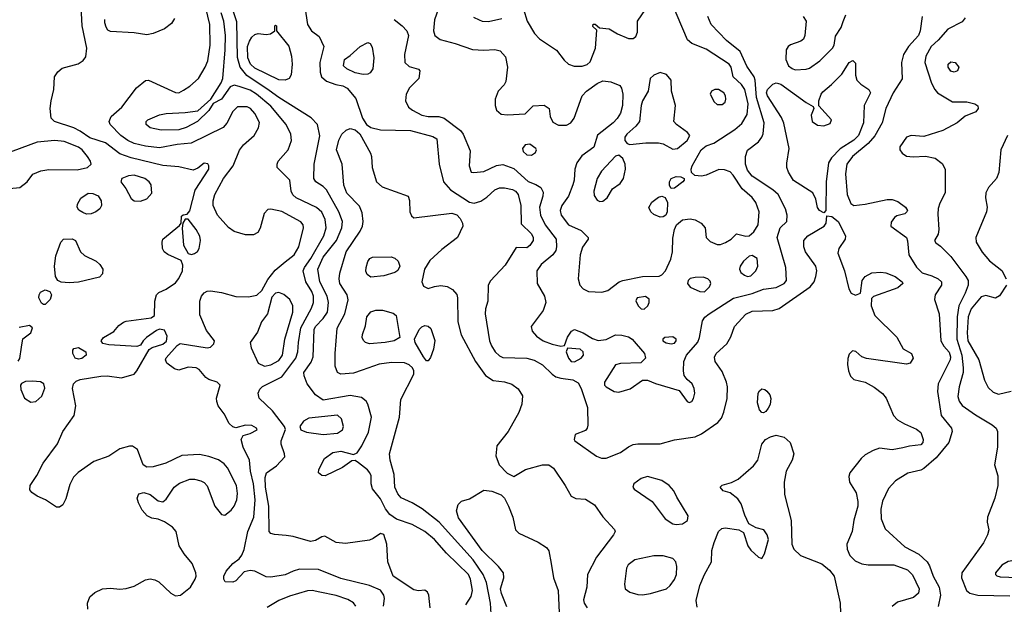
# Model space of a CAD drawing. Extents: x 1173029 to 1307123, y 522559 to 678521.
# Tile 219 of 256: x 1206724 to 1212921, y 605398 to 609074. Entities that reach past the tile are written whole.
import ezdxf

# ---------------------------------------------------------------- set-up
doc = ezdxf.new("R2010")
doc.units = 0

msp = doc.modelspace()

# ---------------------------------------------------------------- linework, layer by layer
at = {"layer": '0CON10XD'}
for points in [[(1209532.5, 605395), (1209565, 605446), (1209573.3, 605485), (1209560.8, 605555), (1209549.4, 605585), (1209410.2, 605720.2), (1209334.8, 605804.8), (1209273.5, 605855), (1209195, 605900), (1209095, 605933.5), (1209052.8, 605962.8), (1209027.4, 605997.4), (1208995, 606060.6), (1208944.1, 606124.1), (1208936.2, 606155), (1208935.4, 606205), (1208928.2, 606225), (1208913.6, 606243.6), (1208857.6, 606287.6), (1208835, 606302), (1208815, 606299.2), (1208755, 606258.8), (1208646.7, 606205), (1208625, 606207.8), (1208605.8, 606225), (1208607.1, 606245), (1208643.3, 606315), (1208695, 606353.1), (1208745, 606361.3), (1208825, 606338.8), (1208848.8, 606351.2), (1208877.8, 606395), (1208918.9, 606481.1), (1208937.5, 606575), (1208916.3, 606656.3), (1208904, 606675), (1208875, 606698.6), (1208805, 606711.5), (1208635, 606682.4), (1208586.7, 606715), (1208533.1, 606785), (1208514.4, 606835), (1208513.1, 606855), (1208558.8, 606921.2), (1208571.1, 606955), (1208577.7, 607125), (1208586.2, 607145), (1208634.8, 607195.2), (1208661.2, 607235), (1208667.6, 607295), (1208659.4, 607335), (1208614.1, 607425), (1208600.5, 607505), (1208635, 607581.1), (1208717.7, 607685), (1208752.7, 607765), (1208756.1, 607805), (1208732.9, 607865), (1208654.4, 608004.4), (1208635.2, 608025.2), (1208587.1, 608055), (1208575.6, 608075), (1208576.7, 608165), (1208613.7, 608343.7), (1208598.5, 608415), (1208558, 608458), (1208355, 608585.7), (1208295, 608630), (1208154.4, 608724.4), (1208112.2, 608775), (1208095.8, 608835.8), (1208091, 609061), (1208033.8, 609235)], [(1209386.7, 609225), (1209335, 609072.5), (1209327.9, 609005), (1209336.4, 608975), (1209370.4, 608950.4), (1209465, 608925.5), (1209575, 608887.3), (1209645, 608881.8), (1209715, 608887.5), (1209748.8, 608878.8), (1209781.4, 608841.4), (1209794.7, 608775), (1209784.2, 608685.8), (1209773.6, 608665), (1209734.6, 608625), (1209716.8, 608575), (1209716.8, 608535), (1209724.6, 608505), (1209755, 608480), (1209795, 608476.2), (1209905, 608482.5), (1209955, 608533.3), (1210025.8, 608535.8), (1210055.9, 608515.9), (1210062, 608465), (1210080.3, 608430.3), (1210115, 608410.8), (1210165, 608410.8), (1210193.3, 608425), (1210213.8, 608455), (1210263.8, 608595), (1210290.8, 608625), (1210357.8, 608672.2), (1210395, 608689.1), (1210445, 608682.9), (1210500.5, 608660.5), (1210512.7, 608642.7), (1210520, 608605), (1210518.4, 608535), (1210505, 608485.6), (1210485, 608452.7), (1210458.8, 608425), (1210361.7, 608348.3), (1210338.3, 608271.7), (1210262.6, 608217.4), (1210230.4, 608175), (1210217.1, 608135), (1210214.6, 608065.4), (1210206.2, 608035), (1210178.2, 607965), (1210135.4, 607905), (1210125.5, 607875), (1210132.7, 607845), (1210178.9, 607785), (1210258, 607748), (1210302.5, 607705), (1210302.5, 607695), (1210266.8, 607643.2), (1210252.6, 607595), (1210240, 607445), (1210249.4, 607405), (1210271.5, 607381.5), (1210305, 607365.3), (1210388.3, 607361.7), (1210425, 607372), (1210496.2, 607425), (1210520, 607435), (1210645, 607460), (1210748.3, 607461.7), (1210765, 607468.8), (1210788.9, 607495), (1210822.3, 607567.7), (1210832, 607615), (1210835, 607700), (1210844.4, 607755), (1210857.5, 607785), (1210895, 607816.5), (1210945, 607821.8), (1210975, 607814.6), (1211014.3, 607795), (1211037.8, 607765), (1211044, 607704), (1211069.9, 607679.9), (1211115, 607660), (1211135, 607660.6), (1211167.1, 607672.9), (1211202.5, 607695), (1211235, 607726.7), (1211295, 607712.5), (1211315, 607715.7), (1211345, 607740), (1211372.2, 607785), (1211378.2, 607865), (1211357.5, 607925), (1211335, 607955.6), (1211270.3, 608010.3), (1211215, 608096.5), (1211195, 608117.5), (1211159.6, 608129.6), (1211125, 608131.5), (1211045, 608096.2), (1211015, 608090.9), (1210972.5, 608095), (1210952.3, 608112.3), (1210950, 608135), (1210956.7, 608155), (1211013.2, 608255), (1211045, 608282), (1211092.3, 608297.7), (1211225, 608383.1), (1211268.3, 608421.7), (1211302.9, 608477.1), (1211308.4, 608545), (1211288, 608635), (1211266.2, 608666.2), (1211215.5, 608715), (1211201.2, 608775), (1211189.5, 608795), (1211045, 608888.5), (1210953.9, 608923.9), (1210928.1, 608948.1), (1210827.1, 609185)], [(1207695.9, 606134.1), (1207730.1, 606159.9), (1207795, 606183.8), (1207823.7, 606183.7), (1207863.7, 606173.7), (1207885, 606162.9), (1207903.6, 606143.6), (1207951.4, 606015), (1207995, 605963.3), (1208015, 605957.5), (1208055, 605988.8), (1208074.2, 606015), (1208091.5, 606055), (1208095.4, 606095), (1208087.7, 606145), (1208031.8, 606255), (1208011.9, 606281.9), (1207975, 606305.6), (1207915, 606328.1), (1207855, 606338.9), (1207745, 606334.4), (1207643.8, 606285), (1207565, 606261.5), (1207525, 606260.8), (1207501.2, 606275), (1207465, 606372), (1207435, 606391.4), (1207415, 606392.9), (1207355, 606375.8), (1207285, 606330), (1207190, 606295), (1207092.4, 606227.6), (1207062.1, 606197.9), (1207038.9, 606151.1), (1207015, 606060), (1206995, 606024), (1206975, 606008), (1206955, 606009.2), (1206886.2, 606055), (1206835, 606077.1), (1206800.9, 606100.9), (1206787.7, 606117.7), (1206790, 606145), (1206832.6, 606207.4), (1206872.5, 606285), (1206962.4, 606407.6), (1206996, 606485), (1207066.7, 606585), (1207077.5, 606645), (1207057.5, 606755), (1207063.6, 606785), (1207079.6, 606800.4), (1207105, 606811.1), (1207235, 606833.3), (1207275, 606834.8), (1207365, 606821.5), (1207443.8, 606845), (1207462, 606865), (1207538.9, 607001.1), (1207557, 607013), (1207625, 607033.9), (1207647.4, 607052.6), (1207652.4, 607085), (1207635, 607120.8), (1207605, 607128.6), (1207585, 607119.4), (1207522, 607075), (1207501.2, 607055), (1207485, 607027.5), (1207460.7, 607019.3), (1207285, 607028.5), (1207247.1, 607037.1), (1207236, 607055), (1207252.5, 607075), (1207316.4, 607113.6), (1207348.6, 607151.4), (1207378.1, 607171.9), (1207395, 607178.6), (1207551.2, 607198.8), (1207573.3, 607215), (1207574.4, 607305), (1207585.6, 607345), (1207600.5, 607359.5), (1207645, 607379.2), (1207705, 607419.5), (1207725, 607445.7), (1207748.7, 607495), (1207750.6, 607530.6), (1207740, 607560), (1207657.4, 607597.4), (1207633.8, 607615), (1207622, 607635), (1207620, 607675), (1207626, 607695), (1207729.3, 607780.7), (1207740, 607795), (1207741.7, 607838.3), (1207753, 607847), (1207778.3, 607851.7), (1207795, 607872.5), (1207828.1, 608001.9), (1207915, 608133.3), (1207915.5, 608155), (1207907.9, 608167.9), (1207885, 608172), (1207845, 608140), (1207815, 608127.5), (1207725, 608148.2), (1207625, 608156.7), (1207425.6, 608205.6), (1207355, 608230.6), (1207265, 608299.8), (1207165, 608330.8), (1207103.8, 608373.8), (1207065, 608393.3), (1206943.6, 608433.6), (1206921.2, 608455), (1206916.2, 608515), (1206921.2, 608565), (1206940, 608635), (1206943.8, 608715), (1206964.1, 608745.9), (1206991.2, 608768.8), (1207093, 608797), (1207122.9, 608817.1), (1207139.4, 608840.6), (1207147.5, 608895), (1207117.3, 609035), (1207110, 609155)], [(1209013.8, 605385), (1209020.4, 605435), (1209015, 605455.8), (1208995, 605485.5), (1208926, 605515), (1208745, 605559.7), (1208605, 605616.7), (1208485, 605617.8), (1208445, 605606.9), (1208395, 605582.7), (1208305, 605567.8), (1208275, 605570.6), (1208245, 605584.4), (1208205, 605606.2), (1208175, 605610.9), (1208137.9, 605602.1), (1208085, 605546.2), (1208065, 605536.7), (1208018.3, 605538.3), (1208010, 605555), (1208008.8, 605575), (1208023.3, 605605), (1208066, 605655), (1208105, 605684.4), (1208123.1, 605706.9), (1208137.3, 605742.7), (1208160, 605855), (1208198.3, 605945), (1208206.3, 606053.7), (1208195.9, 606155), (1208177.5, 606235), (1208170, 606305), (1208130, 606385), (1208118.8, 606435), (1208131.7, 606458.3), (1208175, 606471.4), (1208218, 606495), (1208215, 606506), (1208185, 606521.4), (1208145, 606524.2), (1208085, 606506.7), (1208065, 606513.3), (1208043.3, 606535), (1208011.2, 606595), (1207973.3, 606645), (1207963.9, 606673.9), (1207963.8, 606695), (1207986, 606776), (1207967.5, 606795), (1207915, 606811.4), (1207895, 606824.2), (1207853.6, 606873.6), (1207835, 606884.4), (1207785, 606888.5), (1207725, 606871.1), (1207697.9, 606877.9), (1207650.5, 606915), (1207642.5, 606935), (1207645, 606947.1), (1207715, 607025.9), (1207735, 607037.5), (1207905, 607010), (1207925.5, 607014.5), (1207946.2, 607035), (1207949.2, 607055), (1207899.6, 607119.6), (1207857.4, 607217.4), (1207857.9, 607305), (1207868.9, 607335), (1207885, 607355.6), (1207905, 607367.3), (1207925, 607370), (1207995, 607359.6), (1208085, 607333.3), (1208165, 607330.5), (1208217.3, 607342.7), (1208248.9, 607371.1), (1208285, 607440), (1208331.2, 607498.8), (1208395, 607551.1), (1208451.2, 607595), (1208481.1, 607645), (1208511.2, 607765), (1208508.5, 607785), (1208492.6, 607802.6), (1208375, 607867.9), (1208305, 607882.2), (1208285, 607880), (1208262.9, 607855), (1208237.3, 607762.7), (1208223.8, 607736.2), (1208195, 607720.5), (1208145, 607722.3), (1208075, 607742.5), (1208037.6, 607767.6), (1207969.1, 607845), (1207941.5, 607905), (1207940.9, 607935), (1207952.9, 607975), (1208007.7, 608075), (1208067.5, 608155), (1208106.7, 608253.3), (1208132.4, 608287.6), (1208200.6, 608345), (1208226.7, 608393.3), (1208233, 608427), (1208203.5, 608485), (1208176.7, 608515), (1208155, 608526.9), (1208095, 608525.4), (1208065, 608497.3), (1208026.9, 608423.1), (1208005, 608396), (1207803.1, 608296.9), (1207715, 608289.8), (1207605, 608269.3), (1207515, 608279.1), (1207445, 608295.7), (1207404.2, 608314.2), (1207360, 608345), (1207294.4, 608415), (1207286.9, 608435), (1207300, 608465), (1207367.8, 608525), (1207460, 608645), (1207515, 608692), (1207535, 608694), (1207705, 608616), (1207725, 608615.3), (1207755, 608630.7), (1207795, 608656.2), (1207848.8, 608705), (1207892.1, 608775), (1207908, 608815), (1207922.7, 608915), (1207921.6, 609045), (1207895, 609150)], [(1209307.5, 605375), (1209300, 605455), (1209290, 605475), (1209275, 605486.7), (1209235, 605482), (1209205, 605488.6), (1209075, 605575.6), (1209041.4, 605665), (1209035.8, 605775), (1209015, 605836), (1208995, 605842.5), (1208949.3, 605810.7), (1208925, 605801.9), (1208775, 605780), (1208715, 605785.6), (1208645, 605825.8), (1208625, 605821.4), (1208585, 605798.9), (1208555, 605793.5), (1208445, 605824.6), (1208400.5, 605829.5), (1208327.3, 605837.3), (1208305, 605843.8), (1208294, 605855), (1208291.5, 606015), (1208271.7, 606135), (1208268.4, 606195), (1208277.5, 606225), (1208341.5, 606268.5), (1208392, 606325), (1208390.8, 606345), (1208369.4, 606405), (1208369.4, 606425), (1208396.1, 606496.1), (1208390, 606515), (1208314.8, 606614.8), (1208232, 606695), (1208224.3, 606725), (1208235, 606751.2), (1208251.9, 606768.1), (1208375, 606828.9), (1208462.2, 606945), (1208475.2, 606984.8), (1208478.1, 607045), (1208493.8, 607136.2), (1208559.7, 607260.3), (1208573, 607295), (1208573.9, 607335), (1208563.2, 607365), (1208526.1, 607425), (1208508.9, 607495), (1208515.9, 607515), (1208556.9, 607573.1), (1208637.4, 607715), (1208653.8, 607765), (1208647.8, 607817.8), (1208625, 607863.3), (1208593.2, 607893.2), (1208465, 607954.7), (1208442.8, 607972.8), (1208432.9, 607995), (1208424.6, 608065), (1208345.6, 608145), (1208344.4, 608165), (1208351.9, 608185), (1208414.4, 608255), (1208434.6, 608315.4), (1208431.5, 608355), (1208401.5, 608415), (1208305, 608530), (1208215, 608605.2), (1208175, 608631.7), (1208105.5, 608654.5), (1208075, 608662.5), (1208048.5, 608651.5), (1207995, 608574.2), (1207942, 608548), (1207915, 608503.8), (1207844, 608435), (1207772.9, 608397.1), (1207725, 608382.5), (1207615, 608379.1), (1207544.6, 608394.6), (1207519.2, 608415), (1207520.8, 608435), (1207531.2, 608445), (1207605, 608476.4), (1207645.4, 608484.6), (1207765, 608490.5), (1207845, 608501.2), (1207926.2, 608573.8), (1207992.3, 608677.7), (1208003.3, 608705), (1208018.4, 608885), (1208019.6, 608975), (1208009.6, 609065), (1207992, 609118)], [(1208518.1, 609155), (1208535.6, 609045), (1208560, 609005), (1208608.8, 608968.8), (1208638.8, 608905), (1208613.1, 608805), (1208614.4, 608745), (1208624.3, 608715), (1208655, 608687.1), (1208713.9, 608666.1), (1208758.8, 608658.8), (1208785, 608643.8), (1208838.8, 608578.8), (1208882.3, 608455), (1208907.6, 608415), (1208935, 608396.8), (1208995, 608382.3), (1209183.4, 608376.6), (1209325, 608339.4), (1209350, 608325), (1209364.6, 608165), (1209391.5, 608055), (1209434.7, 608004.7), (1209555, 607926.2), (1209585, 607921.2), (1209626.7, 607933.3), (1209665, 607958.5), (1209715, 608003.5), (1209745, 608016.2), (1209775, 608017.5), (1209825, 608006.5), (1209845.4, 607995), (1209862.2, 607975), (1209878.6, 607905), (1209881.2, 607791.2), (1209945, 607727.8), (1209956.8, 607705), (1209955.4, 607685), (1209935.6, 607655), (1209915, 607638.6), (1209848.8, 607641.2), (1209779.7, 607530.3), (1209688.1, 607431.9), (1209672.9, 607405), (1209670.5, 607305), (1209655.6, 607255), (1209654.4, 607225), (1209681.8, 607055), (1209693.1, 607023.1), (1209717.3, 606985), (1209745, 606960), (1209765, 606950.8), (1209915, 606945.8), (1209963, 606933), (1210014.3, 606904.3), (1210074.7, 606844.7), (1210099.1, 606829.1), (1210129.2, 606819.2), (1210205, 606809.1), (1210239.5, 606789.5), (1210258.7, 606755), (1210297.5, 606635), (1210300, 606525), (1210296.2, 606505), (1210285, 606490), (1210220, 606465), (1210213.3, 606435), (1210217.5, 606425), (1210355, 606330), (1210385, 606316.4), (1210415, 606316.4), (1210505, 606352.5), (1210555, 606388.1), (1210585, 606401.9), (1210615, 606407.1), (1210755, 606406.2), (1210845, 606431.9), (1210975, 606451.9), (1211015, 606470), (1211118.8, 606541.2), (1211141.7, 606568.3), (1211156.5, 606605), (1211177.8, 606692.2), (1211179.5, 606765), (1211173.3, 606795), (1211145, 606861.2), (1211101.4, 606925), (1211098.1, 606951.9), (1211108.6, 606975), (1211175.7, 607035), (1211200.7, 607079.3), (1211222.9, 607145), (1211295, 607222.5), (1211335, 607241.1), (1211465, 607244.6), (1211505, 607258.2), (1211700, 607395), (1211724.6, 607425), (1211735, 607460), (1211741.2, 607495), (1211735.5, 607525), (1211669.1, 607615), (1211659.2, 607645), (1211659.1, 607685), (1211685, 607714.6), (1211787.5, 607775), (1211799.2, 607795), (1211805, 607840), (1211835, 607836), (1211875.5, 607805), (1211921.1, 607715), (1211920, 607695), (1211879.6, 607635), (1211872.9, 607605), (1211915.9, 607495), (1211941.8, 607381.7), (1211957.5, 607355), (1211985, 607342.5), (1212016.4, 607353.6), (1212027.1, 607435), (1212045, 607460), (1212087.3, 607482.7), (1212145, 607487.5), (1212175, 607481.9), (1212235, 607458.9), (1212279.2, 607425), (1212282, 607415), (1212252, 607388), (1212097.5, 607332.5), (1212085, 607320), (1212083.3, 607275), (1212106.2, 607215), (1212245, 607077.5), (1212284.3, 607005), (1212337.5, 606975), (1212346.7, 606945), (1212328.6, 606915), (1212305, 606906.9), (1212053.9, 606943.9), (1212025, 606953.3), (1211987.7, 606987.7), (1211965, 606991.2), (1211945, 606970), (1211936.8, 606943.2), (1211934.4, 606905.6), (1211940.6, 606865), (1211952.4, 606832.4), (1211975, 606812), (1212045, 606794.3), (1212102.3, 606762.3), (1212155, 606723.5), (1212177.1, 606695), (1212223.3, 606585), (1212248.5, 606558.5), (1212292.1, 606532.1), (1212369.1, 606499.1), (1212395, 606478), (1212411.1, 606435), (1212407.8, 606415), (1212395, 606400), (1212325, 606393.1), (1212282.3, 606382.3), (1212215, 606370), (1212135, 606379.4), (1212096.2, 606365), (1212045, 606337.1), (1212020.8, 606315), (1211950, 606225), (1211941.7, 606201.7), (1211946.2, 606165), (1211988, 606098), (1211999.6, 606045), (1211998.5, 606015), (1211973.6, 605926.4), (1211964.5, 605855), (1211930, 605775), (1211931.8, 605745), (1211948.9, 605705), (1211981.7, 605671.7), (1212025, 605652.3), (1212065, 605646.8), (1212225, 605645.4), (1212311.4, 605615), (1212344, 605584), (1212385.5, 605495), (1212381.5, 605468.5), (1212350.2, 605439.8), (1212248.9, 605411.1), (1212215.4, 605384.6)], [(1209895, 609140), (1209918.6, 609065), (1209965, 608988.1), (1209995.6, 608955), (1210102.8, 608882.8), (1210150.6, 608820.6), (1210178, 608795), (1210213, 608783), (1210265, 608781.8), (1210295, 608792.5), (1210315, 608809.4), (1210348.2, 608895), (1210357.5, 609007.5), (1210331.7, 609031.7), (1210333, 609047), (1210347, 609047), (1210372.5, 609022.5), (1210435, 609017.5), (1210485.8, 608985.8), (1210555, 608955.6), (1210584.4, 608955.6), (1210601.3, 608968.7), (1210612.5, 608995), (1210613.3, 609065), (1210661.9, 609138.1)], [(1207698.4, 609081.6), (1207679, 609051), (1207635, 609016.8), (1207565, 608988.2), (1207525, 608978.9), (1207445, 608990.8), (1207295, 609000.6), (1207278.9, 609008.9), (1207267.6, 609027.6), (1207259.6, 609055), (1207260.8, 609075)], [(1209081.8, 609075), (1209132.2, 609035), (1209160.4, 609005), (1209172.3, 608975), (1209147.1, 608855), (1209148.8, 608805), (1209175, 608780.8), (1209233.6, 608763.6), (1209243, 608753), (1209235.7, 608705), (1209178.5, 608645), (1209156.7, 608605), (1209153.1, 608565), (1209171.4, 608525), (1209195.8, 608505), (1209255, 608474.1), (1209295, 608465.9), (1209362.5, 608465), (1209395, 608454.6), (1209498, 608378), (1209514.4, 608354.4), (1209559.4, 608249.4), (1209552.2, 608155), (1209565.9, 608115.9), (1209582.3, 608112.3), (1209645, 608120.4), (1209725, 608157.7), (1209765, 608163.3), (1209835, 608139.2), (1209925, 608056.2), (1209972.5, 608037.5), (1210005, 608018), (1210019.8, 607989.8), (1210017.7, 607965), (1209995.9, 607895), (1210001.9, 607845), (1210030.9, 607785), (1210100.8, 607695), (1210103.7, 607646.3), (1210097.9, 607622.1), (1210080.5, 607595), (1210005.8, 607534.2), (1209978.8, 607495), (1209980.4, 607415), (1210027.1, 607335), (1210035.8, 607295), (1210019.2, 607245), (1209942.9, 607145), (1209950, 607115), (1209976, 607085), (1210018, 607055), (1210075, 607032.9), (1210129.1, 607020.9), (1210154, 607026), (1210172.2, 607077.8), (1210196.2, 607115), (1210215, 607126.2), (1210270, 607105), (1210328.3, 607068.3), (1210365, 607056.7), (1210415, 607063.5), (1210475, 607092.2), (1210515, 607089.4), (1210555, 607079.4), (1210578.6, 607065), (1210657.1, 606975), (1210662.9, 606945), (1210634.3, 606915.7), (1210505, 606912.9), (1210475, 606904), (1210404.5, 606795), (1210405, 606776.7), (1210414.4, 606765), (1210465, 606735.3), (1210495, 606732.7), (1210566.7, 606753.3), (1210643.5, 606806.5), (1210675, 606807.5), (1210726.4, 606786.4), (1210875, 606742.5), (1210925, 606673.3), (1210937, 606667), (1210955, 606673.8), (1210965, 606692.5), (1210972.5, 606725), (1210970, 606755), (1210957.5, 606785), (1210925, 606810.8), (1210907.3, 606837.3), (1210901.3, 606865), (1210904.7, 606925), (1210921.6, 606965), (1210992.9, 607047.1), (1211002.9, 607075), (1211020.7, 607180.7), (1211036.8, 607203.2), (1211064.3, 607225), (1211216.1, 607323.9), (1211335, 607352.7), (1211405, 607378.6), (1211485, 607390.8), (1211535.7, 607415), (1211550.6, 607435), (1211546.5, 607515), (1211491.5, 607705), (1211511.4, 607765), (1211552.5, 607805), (1211553.8, 607845), (1211543.8, 607885), (1211497.8, 607975), (1211463.6, 608005), (1211335, 608089.5), (1211305, 608127.8), (1211291.4, 608165), (1211292.8, 608215), (1211305, 608254.3), (1211374.2, 608305.8), (1211395.3, 608334.7), (1211402.8, 608357.2), (1211410.8, 608425), (1211361.7, 608585), (1211353.7, 608693.7), (1211347.1, 608715), (1211301.2, 608781.2), (1211258.2, 608875), (1211172.5, 608942.5), (1211076.1, 609045), (1211054.6, 609095)], [(1209580.9, 609090.9), (1209615, 609072.5), (1209635, 609064.4), (1209675, 609062.2), (1209759.1, 609080.9)], [(1211655, 609093.8), (1211674, 609065), (1211665.8, 608975), (1211657.3, 608952.7), (1211640.8, 608939.2), (1211575, 608916.7), (1211560, 608905), (1211548.9, 608885), (1211545.5, 608825), (1211562.5, 608785), (1211585, 608766.5), (1211605, 608759.6), (1211675, 608762.5), (1211695, 608769.4), (1211759.2, 608815), (1211840.6, 608895), (1211849.4, 608915), (1211858.3, 608971.7), (1211894.3, 609025), (1211906.6, 609063.4), (1211924.5, 609105)], [(1212404.2, 609094.2), (1212392.5, 609005), (1212381.6, 608975), (1212317.5, 608905), (1212287.5, 608855), (1212274.7, 608805), (1212278.6, 608701.4), (1212222.7, 608615)], [(1212674.4, 609085.6), (1212655, 609061.9), (1212565.2, 609014.8), (1212504.5, 608945), (1212460.5, 608905), (1212426.7, 608845), (1212420.6, 608805), (1212462.5, 608675), (1212483.3, 608635), (1212501.1, 608615), (1212595, 608557.5), (1212685, 608558.1), (1212735, 608545.8), (1212753.6, 608533.6), (1212757.5, 608515), (1212742.5, 608495), (1212675, 608468.6), (1212624.5, 608425.5), (1212535, 608378.5), (1212415, 608338.9), (1212335, 608346.9), (1212305, 608336.5), (1212264.3, 608275), (1212262.9, 608255), (1212277.5, 608235), (1212305, 608216.4), (1212347.3, 608212.7), (1212425, 608216.2), (1212485, 608202.7), (1212529.7, 608169.7), (1212548.9, 608135), (1212548.9, 607985), (1212515, 607920), (1212505, 607886.7), (1212502.1, 607852.1), (1212510, 607755), (1212504.3, 607725.7), (1212482.5, 607685), (1212490, 607670), (1212519.5, 607649.5), (1212584.6, 607584.6), (1212680.1, 607460.1), (1212694, 607434), (1212693.3, 607405), (1212675.9, 607355), (1212634.5, 607275.5), (1212623.5, 607205), (1212622.6, 607065), (1212654.8, 606965), (1212663.1, 606885), (1212661.8, 606855), (1212637.1, 606765), (1212629.3, 606705), (1212636.1, 606675), (1212655, 606648.8), (1212739.1, 606589.1), (1212845, 606526.5), (1212869.4, 606505), (1212878.9, 606485), (1212878.9, 606385), (1212860, 606275), (1212880, 606205), (1212880, 606145), (1212862, 606065), (1212815.7, 605945), (1212813.1, 605915), (1212822.9, 605865), (1212815.6, 605835), (1212789.4, 605785), (1212654.4, 605595), (1212651.1, 605565), (1212683.1, 605485), (1212705, 605467.1), (1212755, 605455.4), (1212955, 605450)], [(1208395, 608693.6), (1208355, 608695.3), (1208205, 608769.6), (1208176.8, 608795), (1208160.2, 608835), (1208157.7, 608905), (1208169.7, 608940.3), (1208185, 608963.5), (1208205, 608980.6), (1208225, 608988), (1208275, 608981.9), (1208302.5, 608985), (1208330, 609005), (1208330, 609035), (1208335, 609040), (1208340, 609035), (1208340, 609005), (1208418.3, 608908.3), (1208435.4, 608845), (1208439.6, 608795), (1208433.4, 608726.6), (1208420, 608705), (1208395, 608693.6)], [(1208885, 608730), (1208835, 608739.2), (1208782.5, 608765), (1208762.5, 608785), (1208767.5, 608825), (1208805, 608848.8), (1208866.2, 608905), (1208915, 608931.4), (1208929.2, 608925), (1208942.6, 608902.6), (1208954.1, 608835), (1208946.8, 608765), (1208929.2, 608740.8), (1208915, 608732.2), (1208885, 608730)], [(1211785, 607860), (1211757.5, 607875), (1211745, 607892.5), (1211735.8, 607945.8), (1211715.5, 607985.5), (1211593.7, 608063.7), (1211562.5, 608115), (1211552.5, 608145), (1211552.6, 608172.6), (1211567.5, 608265), (1211534, 608424), (1211519.7, 608459.7), (1211431.8, 608595), (1211424.7, 608615.3), (1211430.9, 608635), (1211465, 608669.6), (1211485, 608677.9), (1211515, 608668.5), (1211675, 608553.3), (1211718.3, 608528.3), (1211722.5, 608515), (1211706.4, 608473.6), (1211711.2, 608435), (1211745, 608410.6), (1211785, 608407.5), (1211825, 608422.5), (1211833.8, 608445), (1211753.3, 608533.3), (1211753.3, 608565), (1211768, 608605), (1211779.8, 608620.2), (1211832.9, 608667.1), (1211898.9, 608731.1), (1211945, 608805.8), (1211968.6, 608818.6), (1211985, 608800), (1211983.8, 608725), (1211992.1, 608695), (1212018.6, 608668.6), (1212068.9, 608635), (1212078.8, 608615), (1212039.6, 608535), (1212035.9, 608425), (1212003.2, 608345), (1211975, 608316.6), (1211887.9, 608262.1), (1211834.2, 608205.8), (1211815.3, 608174.7), (1211800, 608055), (1211797.5, 607875), (1211785, 607860)], [(1212605, 608744), (1212585, 608750.8), (1212567.1, 608775), (1212567.5, 608795), (1212585, 608810), (1212612, 608805), (1212634.2, 608775), (1212627, 608753), (1212605, 608744)], [(1210835, 608260), (1210865, 608263.6), (1210926.2, 608315), (1210940.9, 608345), (1210927.5, 608365), (1210857.5, 608415), (1210840.8, 608435), (1210851.9, 608535), (1210827.1, 608625), (1210824.3, 608695), (1210795, 608729.4), (1210755, 608743.3), (1210716.2, 608725), (1210692.9, 608705), (1210680, 608625), (1210645, 608564), (1210635.4, 608535), (1210625.5, 608434.5), (1210602.9, 608405), (1210544.6, 608355), (1210532.7, 608335), (1210533.1, 608315), (1210546.6, 608296.6), (1210565, 608289.4), (1210665, 608300.8), (1210745, 608300.6), (1210775, 608293.4), (1210835, 608260)], [(1211115, 608540), (1211145, 608540.8), (1211163.8, 608555), (1211169.2, 608575), (1211167.1, 608595), (1211155.6, 608615), (1211122.5, 608635), (1211100, 608635), (1211078, 608625), (1211070.8, 608605), (1211095, 608558), (1211115, 608540)], [(1212222.7, 608615), (1212174.6, 608515), (1212152.3, 608425), (1212106.5, 608343.5), (1212064.9, 608295.1), (1211965, 608213.9), (1211930.5, 608165), (1211921.1, 608105), (1211932.7, 607975), (1211955, 607918.6), (1211975, 607906.5), (1212045.3, 607914.7), (1212183.6, 607943.6), (1212215, 607943.8), (1212250.9, 607930.9), (1212298.8, 607895), (1212312.5, 607875), (1212307.5, 607865), (1212295.6, 607854.4), (1212245, 607840), (1212230.3, 607829.7), (1212209.7, 607800.3), (1212207.5, 607775), (1212305.3, 607705.3), (1212312.8, 607682.8), (1212319.7, 607595), (1212367.7, 607517.7), (1212405, 607481.3), (1212465, 607463.1), (1212505, 607445.4), (1212525.5, 607425), (1212525.5, 607405), (1212485.6, 607345), (1212481.9, 607315), (1212510.4, 607225), (1212522.7, 607055), (1212541.3, 607021.3), (1212573.4, 606983.4), (1212582.8, 606955), (1212579.7, 606935), (1212505.4, 606785), (1212501.5, 606735), (1212522.9, 606585), (1212588, 606505), (1212592, 606485), (1212572.5, 606415), (1212492.1, 606317.9), (1212415, 606250.7), (1212395, 606240.7), (1212315, 606222), (1212236.4, 606175), (1212191.5, 606125), (1212154.2, 606045.8), (1212143.9, 605996.1), (1212146.2, 605936.2), (1212172, 605872), (1212295, 605760), (1212382.4, 605712.4), (1212435.3, 605665.3), (1212450.5, 605640.5), (1212473.4, 605575), (1212511.6, 605505), (1212518.7, 605455), (1212505.3, 605384.7)], [(1208879.7, 606870.3), (1208825, 606851.6), (1208745, 606845.6), (1208724.4, 606855), (1208710.4, 606895), (1208709.4, 606975), (1208722, 607135), (1208769.5, 607225), (1208792.2, 607312.2), (1208784.6, 607345), (1208738.7, 607415), (1208734.6, 607445), (1208739.5, 607480.5), (1208778.9, 607615), (1208866.5, 607743.5), (1208881.6, 607775), (1208885.8, 607804.2), (1208879.1, 607859.1), (1208861.9, 607901.9), (1208782.6, 607982.6), (1208764.2, 608034.2), (1208754.6, 608165), (1208718.9, 608255), (1208733.7, 608316.3), (1208752.1, 608355), (1208779.9, 608380.1), (1208805, 608389.3), (1208835, 608381.9), (1208865, 608355.8), (1208932.5, 608235), (1208939.2, 608215), (1208942.5, 608145), (1208969.4, 608055), (1209005, 608022.2), (1209170, 607965), (1209177.7, 607937.7), (1209180.6, 607865), (1209191.1, 607841.1), (1209205, 607828), (1209443.1, 607856.9), (1209475, 607847.3), (1209496, 607825), (1209511.3, 607795), (1209513.4, 607775), (1209479.6, 607705), (1209381, 607629), (1209305, 607559.5), (1209271.1, 607505), (1209256.2, 607426.2), (1209265, 607397.5), (1209295, 607384.5), (1209334, 607396), (1209375, 607402.9), (1209415.5, 607395.5), (1209447.4, 607377.4), (1209475, 607346.2), (1209480.6, 607325), (1209482.7, 607175), (1209503.1, 607093.1), (1209592.7, 606925), (1209655, 606836), (1209705, 606805.6), (1209775, 606796.5), (1209821.4, 606781.4), (1209862.1, 606752.1), (1209888.5, 606708.5), (1209885.4, 606655.4), (1209866.3, 606603.7), (1209799.3, 606485), (1209726.2, 606395), (1209721.9, 606331.9), (1209740.9, 606275), (1209791.7, 606221.7), (1209835, 606200.4), (1209907.8, 606245), (1210015, 606275.4), (1210055, 606274.4), (1210083.7, 606253.7), (1210157.5, 606145), (1210195, 606076.7), (1210223.9, 606063.9), (1210285, 606058.8), (1210342.4, 606022.4), (1210395, 605948), (1210468.3, 605868.3), (1210472, 605855), (1210462.5, 605835), (1210354.2, 605695), (1210298.6, 605585), (1210292.9, 605505), (1210273.5, 605425), (1210276.5, 605405), (1210295.3, 605375.3)], [(1206615, 608008.1), (1206725, 608019.6), (1206771.5, 608055), (1206807.1, 608102.9), (1206856.2, 608123.8), (1206906.9, 608133.1), (1207085, 608129.2), (1207150, 608145), (1207173.8, 608165), (1207169.2, 608185), (1207150, 608215), (1207117.7, 608255), (1207095, 608272.5), (1207005, 608307.3), (1206945.3, 608314.7), (1206835, 608304), (1206625, 608227.1)], [(1212941.9, 608345), (1212900, 608255), (1212886.8, 608113.2), (1212871.4, 608075), (1212820.9, 608019.1), (1212804.3, 607985.7), (1212802.5, 607955), (1212812.9, 607895), (1212808.9, 607865), (1212741.2, 607705), (1212744.7, 607674.7), (1212782.3, 607612.3), (1212828.5, 607558.5), (1212905, 607497.3), (1212932.4, 607445)], [(1209945, 608221.5), (1209970.7, 608239.3), (1209976.9, 608255), (1209972.9, 608265), (1209935, 608291.5), (1209905, 608286.7), (1209888.9, 608265), (1209892.5, 608245), (1209915, 608223.8), (1209945, 608221.5)], [(1210375, 607931.5), (1210395, 607932.5), (1210421.6, 607955), (1210455, 608011.5), (1210504.5, 608045), (1210523.6, 608075), (1210537.5, 608135), (1210535.5, 608165.5), (1210520.7, 608200.7), (1210495, 608222.9), (1210475, 608216.9), (1210385, 608121.4), (1210359.2, 608075), (1210338, 607995), (1210339.5, 607969.5), (1210359.1, 607939.1), (1210375, 607931.5)], [(1207485, 607933.3), (1207525, 607948), (1207555.6, 607984.4), (1207551.4, 608035), (1207540, 608055), (1207510.8, 608075), (1207445, 608095.9), (1207408.1, 608091.9), (1207368, 608075), (1207361.4, 608055), (1207392.4, 608012.4), (1207425, 607950), (1207445, 607934.4), (1207485, 607933.3)], [(1210825, 608013.3), (1210815, 608032.5), (1210813.1, 608055), (1210823.9, 608076.1), (1210855, 608088.9), (1210885.6, 608085.6), (1210905.9, 608075.9), (1210906.2, 608065), (1210898, 608055), (1210845, 608014.2), (1210825, 608013.3)], [(1207145, 607851.8), (1207121.1, 607861.1), (1207095.8, 607875.8), (1207086, 607895), (1207088, 607915), (1207108.3, 607951.7), (1207155, 607984.3), (1207185, 607980.6), (1207217.6, 607967.6), (1207237.5, 607935), (1207238.1, 607905), (1207229.2, 607885), (1207204, 607865), (1207175, 607852.7), (1207145, 607851.8)], [(1210755, 607832.1), (1210715, 607848.5), (1210695.7, 607865), (1210683, 607893), (1210702.2, 607927.8), (1210745, 607959.2), (1210765, 607964.2), (1210787.1, 607957.1), (1210800.6, 607925), (1210799.5, 607865), (1210790, 607845), (1210775, 607834.4), (1210755, 607832.1)], [(1207805, 607598.6), (1207825, 607602.9), (1207843.7, 607616.3), (1207853.9, 607636.1), (1207861.3, 607685), (1207857.2, 607712.8), (1207835, 607755.7), (1207785, 607820), (1207765, 607820), (1207750, 607795), (1207746.4, 607763.6), (1207755.3, 607655.3), (1207785, 607603.8), (1207805, 607598.6)], [(1207035, 607418.9), (1206985, 607422.9), (1206964.5, 607434.5), (1206950, 607460), (1206943.2, 607525), (1206951.3, 607588.7), (1206984.1, 607675.9), (1207000, 607695), (1207055, 607696.2), (1207075, 607686.2), (1207106, 607615), (1207132.2, 607592.2), (1207205.7, 607555), (1207228.1, 607535), (1207247.1, 607505), (1207246, 607475), (1207225.7, 607454.3), (1207095, 607423.5), (1207035, 607418.9)], [(1208935, 607456), (1208912.1, 607472.1), (1208903.5, 607493.5), (1208904.4, 607515), (1208915.7, 607554.3), (1208927.7, 607572.3), (1208945, 607580), (1209062.3, 607582.3), (1209085, 607574), (1209105.5, 607555.5), (1209117.5, 607525), (1209105, 607496), (1209085, 607483.5), (1209015, 607463.5), (1208935, 607456)], [(1211305, 607459.6), (1211325, 607462.9), (1211358.2, 607495), (1211370, 607525), (1211365, 607572.5), (1211335, 607592), (1211315, 607587.5), (1211278.9, 607555), (1211258.2, 607525), (1211253.8, 607505), (1211263.5, 607485), (1211285, 607467.9), (1211305, 607459.6)], [(1211035, 607362.5), (1211065, 607393.3), (1211073.1, 607415), (1211069.3, 607429.2), (1211054.8, 607444.8), (1211025, 607454.1), (1210975, 607453.4), (1210945, 607446.2), (1210931.1, 607435), (1210926.4, 607415), (1210945, 607392.3), (1211005, 607364.6), (1211035, 607362.5)], [(1212934.7, 607405), (1212891.8, 607338.2), (1212865, 607322.7), (1212805, 607338.8), (1212775, 607330.4), (1212712.9, 607255), (1212692.9, 607205), (1212688.1, 607105), (1212691.9, 607055), (1212761.6, 606935), (1212797.5, 606807.5), (1212820.3, 606760.3), (1212850.9, 606730.9), (1212885, 606720), (1212965, 606738.8)], [(1206873, 607283), (1206860.5, 607290.5), (1206844.3, 607325), (1206845.7, 607345), (1206855, 607360), (1206885, 607375.7), (1206914.3, 607364.3), (1206924.2, 607345), (1206915.3, 607314.7), (1206885, 607284.2), (1206873, 607283)], [(1208265, 606895.6), (1208305, 606904.5), (1208355, 606930.4), (1208378.6, 606965), (1208391.9, 607065), (1208444.1, 607235), (1208442.9, 607275), (1208424.7, 607314.7), (1208386.8, 607346.8), (1208355, 607359.1), (1208335, 607354.3), (1208311.2, 607328.8), (1208283.5, 607225), (1208246.6, 607173.4), (1208221.3, 607108.7), (1208174.4, 607045), (1208180.3, 607010.3), (1208225, 606913.8), (1208265, 606895.6)], [(1210655, 607254), (1210677.5, 607275), (1210685.8, 607295), (1210685, 607317.5), (1210663.6, 607333.6), (1210610, 607325), (1210603, 607307), (1210616.7, 607275), (1210635, 607256.2), (1210655, 607254)], [(1208925, 607035.7), (1208900, 607045), (1208887.3, 607057.3), (1208880, 607075), (1208881.2, 607095), (1208901.2, 607148.8), (1208910, 607205), (1208935, 607237.1), (1208965, 607246.5), (1209007, 607247), (1209075, 607228.1), (1209094.2, 607214.2), (1209116.7, 607075), (1209080, 607055), (1209025, 607044.6), (1208925, 607035.7)], [(1206715, 606927.5), (1206725, 606944), (1206734.5, 607015.5), (1206742.9, 607067.1), (1206795, 607105.8), (1206805, 607136), (1206785, 607151.2), (1206720.5, 607139.5)], [(1209295, 606929.2), (1209285, 606929.2), (1209265, 606954.4), (1209213.6, 607045), (1209209.1, 607065), (1209237.5, 607125), (1209255, 607142.7), (1209275, 607151.1), (1209295, 607147.7), (1209312.1, 607132.1), (1209336.6, 607056.6), (1209328.8, 607001.2), (1209310.2, 606949.8), (1209295, 606929.2)], [(1210825, 607035.6), (1210845, 607040.6), (1210856.7, 607055), (1210855.6, 607065), (1210835, 607079.5), (1210785, 607075.6), (1210772, 607065), (1210772, 607055), (1210792.8, 607042.8), (1210825, 607035.6)], [(1207095, 606938.6), (1207074.3, 606945), (1207058.6, 606975), (1207058, 606995), (1207065, 607006.7), (1207095, 607012), (1207140, 606985), (1207143.3, 606965), (1207115, 606944.3), (1207095, 606938.6)], [(1210215, 606922.7), (1210258, 606945), (1210272, 606965), (1210271.2, 606985), (1210252.5, 607002.5), (1210171.2, 607008.8), (1210164.2, 606985.8), (1210177.5, 606945), (1210195, 606925.6), (1210215, 606922.7)], [(1209693, 605305), (1209688.4, 605405), (1209661.9, 605535), (1209641.2, 605585), (1209577.8, 605677.8), (1209365, 605914), (1209257.3, 605997.3), (1209195, 606035.6), (1209125, 606067.1), (1209105, 606092.5), (1209085.5, 606135), (1209080.8, 606215), (1209055.5, 606305), (1209052.5, 606345), (1209115.5, 606575.5), (1209123.1, 606685), (1209203.9, 606845), (1209205.3, 606865), (1209197.2, 606885), (1209175, 606904.6), (1209145.3, 606915.3), (1209065, 606918.4), (1208987, 606907), (1208879.7, 606870.3)], [(1206795, 606668.1), (1206825, 606672.9), (1206863, 606707), (1206882.1, 606757.9), (1206875.8, 606785), (1206855, 606796.2), (1206805, 606802), (1206761.2, 606798.8), (1206735, 606786), (1206729.2, 606775), (1206732.3, 606747.7), (1206754.2, 606695), (1206795, 606668.1)], [(1211405, 606602.5), (1211394.5, 606604.5), (1211380.9, 606620.9), (1211368.8, 606665), (1211371.9, 606725), (1211379.7, 606740.3), (1211395, 606752), (1211415, 606748), (1211427.6, 606737.6), (1211445.8, 606715), (1211451.7, 606691.7), (1211446.7, 606655), (1211435, 606631.2), (1211419.7, 606610.3), (1211405, 606602.5)], [(1208635, 606465.9), (1208725, 606473.7), (1208755.2, 606494.8), (1208761.5, 606515), (1208749.5, 606565), (1208725, 606586.2), (1208545, 606569.2), (1208510.3, 606549.7), (1208488, 606515), (1208493.3, 606495), (1208529.7, 606479.7), (1208635, 606465.9)], [(1210988.9, 605378.9), (1210982.4, 605422.4), (1211005.4, 605515), (1211035, 605586), (1211078.1, 605665), (1211080.6, 605735), (1211094.5, 605785.5), (1211122, 605855), (1211142.5, 605875), (1211165, 605878), (1211250, 605865), (1211278.8, 605848.8), (1211306.7, 605765), (1211325, 605737.5), (1211375, 605693.8), (1211395, 605686.7), (1211412, 605715), (1211436.2, 605805), (1211428.8, 605835), (1211406.7, 605865), (1211359.2, 605879.2), (1211313.9, 605903.9), (1211287.9, 605957.9), (1211265, 606028.8), (1211245, 606061.4), (1211195, 606099.2), (1211151.2, 606111.2), (1211133.3, 606135), (1211145, 606146.2), (1211205, 606163.3), (1211245.8, 606184.2), (1211342.3, 606267.7), (1211369.5, 606305), (1211395.6, 606404.4), (1211418.8, 606435), (1211448.9, 606451.1), (1211485, 606460.6), (1211535, 606449.4), (1211572.9, 606415), (1211595.6, 606345), (1211586.9, 606305), (1211548.2, 606235), (1211534.8, 606165.2), (1211538.6, 606088.6), (1211580, 605925), (1211584, 605775), (1211597.5, 605745), (1211639.2, 605705), (1211772.7, 605652.7), (1211821.9, 605611.9), (1211849.5, 605575), (1211887.5, 605405), (1211891.2, 605338.8)], [(1210855, 605900), (1210895, 605904.5), (1210926.9, 605925), (1210931.9, 605955), (1210860.6, 606070.6), (1210841.7, 606111.7), (1210812, 606145), (1210765, 606176.5), (1210675, 606201.9), (1210635, 606189.4), (1210589.2, 606155), (1210582.9, 606135), (1210591.4, 606121.4), (1210704, 606044), (1210785.7, 605935), (1210835, 605904.5), (1210855, 605900)], [(1207152.5, 605367.5), (1207150.4, 605405), (1207164.6, 605445.4), (1207197.2, 605472.8), (1207245, 605495.6), (1207295, 605498.2), (1207355, 605491.8), (1207395, 605496.5), (1207445, 605511.8), (1207515, 605551.5), (1207545, 605558.2), (1207575, 605552.5), (1207598.9, 605538.9), (1207675, 605466.9), (1207705, 605450.9), (1207735.3, 605454.7), (1207798.5, 605505), (1207827.9, 605555), (1207834.6, 605575), (1207833.1, 605595), (1207809.5, 605655), (1207758.5, 605715), (1207727.5, 605765), (1207710, 605855), (1207685, 605882.3), (1207635, 605917.1), (1207595, 605933.5), (1207555, 605938.6), (1207526.2, 605955), (1207495, 605990), (1207472, 606035), (1207464, 606065), (1207475, 606092.5), (1207505, 606101.2), (1207545, 606088), (1207595, 606048), (1207625, 606042), (1207645, 606058), (1207695.9, 606134.1)], [(1209790.7, 605380.7), (1209756.5, 605465), (1209750.5, 605495), (1209772, 605565), (1209768.7, 605595), (1209736.9, 605635), (1209635.9, 605735), (1209485, 605942.5), (1209473.1, 605985), (1209484.2, 606025.8), (1209505, 606046.2), (1209555, 606062), (1209645, 606115.8), (1209695, 606109.4), (1209755, 606086.7), (1209775.5, 606065), (1209801.1, 606015), (1209828.2, 605945), (1209845.5, 605865), (1209866.7, 605845), (1209988.1, 605788.1), (1210039.2, 605755), (1210053.6, 605733.6), (1210068.2, 605655), (1210084.7, 605565), (1210113.8, 605485), (1210120, 605345)], [(1210645, 605456.4), (1210695, 605464.7), (1210795.8, 605495), (1210819.2, 605515), (1210845, 605554), (1210857.5, 605585), (1210859.5, 605635), (1210853.1, 605665), (1210835, 605685.6), (1210775, 605702.3), (1210715, 605703.1), (1210595, 605676.7), (1210554, 605645), (1210544, 605625), (1210530, 605525), (1210534.2, 605495), (1210565, 605473.1), (1210615, 605458.5), (1210645, 605456.4)], [(1213003.2, 605566.8), (1213035, 605572.9), (1213056.2, 605585), (1213073.6, 605626.4), (1213065.8, 605665.8), (1213037.7, 605677.7), (1213005, 605678), (1212945, 605665.8), (1212905, 605643.3), (1212866, 605595), (1212866, 605585), (1212875, 605576), (1212895, 605569.5), (1213003.2, 605566.8)], [(1208839.5, 605385), (1208825, 605406.7), (1208788.8, 605428.8), (1208715, 605453.3), (1208613.3, 605475), (1208565, 605484), (1208535, 605482.2), (1208421.7, 605448.3), (1208355, 605421.6), (1208282.4, 605377.6)]]:
    msp.add_lwpolyline(points, dxfattribs=at)

doc.saveas('drawing.dxf')
